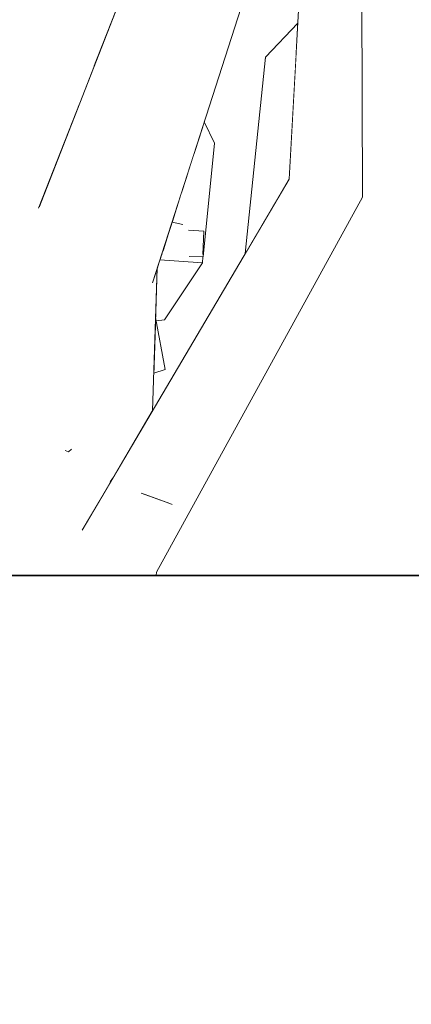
# Model space of a CAD drawing. Extents: x -289599 to -184549, y 66678 to 295474.
# Tile 53 of 256: x -281597 to -281528, y 71438 to 71612. Entities that reach past the tile are written whole.
import ezdxf

# ---------------------------------------------------------------- set-up
doc = ezdxf.new("R2010")
doc.units = 0
doc.header["$MEASUREMENT"] = 0
doc.linetypes.add('Wipeout_Contour', pattern=[1000, 0, -1000])
doc.layers.add('arch drzewa', color=8, linetype='Continuous')
doc.layers.add('Model stropy', color=8, linetype='Continuous')
doc.layers.add('arch drzewa_Nr_Pióra__4', color=8, linetype='Continuous', lineweight=9)
doc.layers.add('Model stropy_Nr_Pióra__26', color=8, linetype='Continuous', lineweight=35)

msp = doc.modelspace()

# ---------------------------------------------------------------- wipeouts: each hides what was drawn before it
at = {"color": 254, "linetype": 'Wipeout_Contour', "lineweight": 0, "ltscale": 1689254.417454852}
msp.add_wipeout([(-281585.02, 71641.28), (-281584.12, 71603.51), (-281578.07, 71618.96), (-281570.95, 71626.65), (-281570.45, 71641.65)], dxfattribs=at).dxf.layer = 'arch drzewa'
at = {"color": 254, "linetype": 'Wipeout_Contour', "lineweight": 0, "ltscale": 3040491.298850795}
msp.add_wipeout([(-281582.79, 71547.64), (-281582.32, 71528.11), (-281581.17, 71530.05), (-281581.23, 71530.07), (-281580.66, 71530.93), (-281573.72, 71542.68), (-281572.89, 71567.93), (-281573.67, 71565.49), (-281577.36, 71560.35)], dxfattribs=at).dxf.layer = 'arch drzewa'
at = {"color": 254, "linetype": 'Wipeout_Contour', "lineweight": 0, "ltscale": 1352403.015463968}
msp.add_wipeout([(-282479.89, 71513.5), (-282479.89, 71363.5), (-281279.89, 71363.5), (-281279.89, 71513.5)], dxfattribs=at).dxf.layer = 'Model stropy'

# ---------------------------------------------------------------- next in the draw order: wipeouts: each hides what was drawn before it
at = {"color": 254, "linetype": 'Wipeout_Contour', "lineweight": 0, "ltscale": 1013565.937122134}
msp.add_wipeout([(-281586.77, 71596.72), (-281584.12, 71603.51), (-281585.02, 71641.28)], dxfattribs=at).dxf.layer = 'arch drzewa'
at = {"color": 254, "linetype": 'Wipeout_Contour', "lineweight": 0, "ltscale": 1351308.580559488}
msp.add_wipeout([(-281582.07, 71517.52), (-281581.97, 71513.5), (-281578.44, 71513.5), (-281578.43, 71514.71)], dxfattribs=at).dxf.layer = 'arch drzewa'

# ---------------------------------------------------------------- next in the draw order: wipeouts: each hides what was drawn before it
at = {"color": 254, "linetype": 'Wipeout_Contour', "lineweight": 0, "ltscale": 3378360.101457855}
msp.add_wipeout([(-281590.05, 71513.5), (-281581.97, 71513.5), (-281582.07, 71517.52), (-281586.12, 71521.66), (-281582.32, 71528.11), (-281582.79, 71547.64), (-281588.14, 71535.8), (-281588.61, 71535.38), (-281589.17, 71535.65), (-281589.17, 71535.95)], dxfattribs=at).dxf.layer = 'arch drzewa'
at = {"color": 254, "linetype": 'Wipeout_Contour', "lineweight": 0, "ltscale": 1351290.411832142}
msp.add_wipeout([(-281578.43, 71514.71), (-281578.44, 71513.5), (-281573.12, 71513.5), (-281573.03, 71514.13)], dxfattribs=at).dxf.layer = 'arch drzewa'

# ---------------------------------------------------------------- next in the draw order: wipeouts: each hides what was drawn before it
at = {"color": 254, "linetype": 'Wipeout_Contour', "lineweight": 0, "ltscale": 2702816.545753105}
msp.add_wipeout([(-281585.02, 71641.28), (-281603.12, 71642.2), (-281599.08, 71513.62), (-281599.04, 71513.5), (-281590.05, 71513.5), (-281589.17, 71535.95), (-281593.72, 71578.99), (-281586.77, 71596.72)], dxfattribs=at).dxf.layer = 'arch drzewa'
at = {"color": 254, "linetype": 'Wipeout_Contour', "lineweight": 0, "ltscale": 1013433.82715437}
msp.add_wipeout([(-281549.56, 71583.65), (-281573.03, 71514.13), (-281536.57, 71580.42)], dxfattribs=at).dxf.layer = 'arch drzewa'
at = {"color": 254, "linetype": 'Wipeout_Contour', "lineweight": 0, "ltscale": 1013494.261032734}
msp.add_wipeout([(-281581.23, 71530.07), (-281581.17, 71530.05), (-281580.66, 71530.93)], dxfattribs=at).dxf.layer = 'arch drzewa'

# ---------------------------------------------------------------- next in the draw order: linework, layer by layer
at = {"layer": 'arch drzewa_Nr_Pióra__4', "linetype": 'Continuous'}
for p, q in [((-281581.23, 71530.07), (-281580.66, 71530.93)), ((-281581.17, 71530.05), (-281581.23, 71530.07)), ((-281573.12, 71513.5), (-281573.03, 71514.13))]:
    msp.add_line(p, q, dxfattribs=at)
at = {"layer": 'Model stropy_Nr_Pióra__26', "linetype": 'Continuous'}
msp.add_line((-282479.89, 71513.5), (-281279.89, 71513.5), dxfattribs=at)

# ---------------------------------------------------------------- next in the draw order: wipeouts: each hides what was drawn before it
at = {"color": 254, "linetype": 'Wipeout_Contour', "lineweight": 0, "ltscale": 1013430.510224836}
msp.add_wipeout([(-281536.57, 71580.42), (-281536.71, 71620.45), (-281547.45, 71621.43)], dxfattribs=at).dxf.layer = 'arch drzewa'
at = {"color": 254, "linetype": 'Wipeout_Contour', "lineweight": 0, "ltscale": 1351318.759997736}
msp.add_wipeout([(-281570.89, 71574.17), (-281571.91, 71570.97), (-281564.78, 71569.89), (-281568.35, 71575.61)], dxfattribs=at).dxf.layer = 'arch drzewa'
at = {"color": 254, "linetype": 'Wipeout_Contour', "lineweight": 0, "ltscale": 1013485.926459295}
msp.add_wipeout([(-281573.5, 71549.33), (-281571.52, 71549.97), (-281573.18, 71559.15)], dxfattribs=at).dxf.layer = 'arch drzewa'
at = {"color": 254, "linetype": 'Wipeout_Contour', "lineweight": 0, "ltscale": 1351280.669814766}
msp.add_wipeout([(-281570.68, 71526.26), (-281570.28, 71526.1), (-281569.33, 71528.65), (-281569.34, 71528.65)], dxfattribs=at).dxf.layer = 'arch drzewa'

# ---------------------------------------------------------------- next in the draw order: wipeouts: each hides what was drawn before it
at = {"color": 254, "linetype": 'Wipeout_Contour', "lineweight": 0, "ltscale": 1013433.38603365}
msp.add_wipeout([(-281547.45, 71621.43), (-281549.56, 71583.65), (-281536.57, 71580.42)], dxfattribs=at).dxf.layer = 'arch drzewa'
at = {"color": 254, "linetype": 'Wipeout_Contour', "lineweight": 0, "ltscale": 1013493.481716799}
msp.add_wipeout([(-281570.28, 71576.05), (-281570.89, 71574.17), (-281568.35, 71575.61)], dxfattribs=at).dxf.layer = 'arch drzewa'
at = {"color": 254, "linetype": 'Wipeout_Contour', "lineweight": 0, "ltscale": 1351316.38609667}
msp.add_wipeout([(-281572.15, 71570.24), (-281566.94, 71569.97), (-281564.78, 71569.89), (-281572.01, 71570.68)], dxfattribs=at).dxf.layer = 'arch drzewa'
at = {"color": 254, "linetype": 'Wipeout_Contour', "lineweight": 0, "ltscale": 1689154.17388744}
msp.add_wipeout([(-281573.18, 71559.15), (-281573.09, 71558.63), (-281571.63, 71558.72), (-281572.61, 71568.8), (-281572.89, 71567.93)], dxfattribs=at).dxf.layer = 'arch drzewa'
at = {"color": 254, "linetype": 'Wipeout_Contour', "lineweight": 0, "ltscale": 1013460.918516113}
msp.add_wipeout([(-281570.68, 71526.26), (-281569.31, 71528.72), (-281569.9, 71528.6)], dxfattribs=at).dxf.layer = 'arch drzewa'

# ---------------------------------------------------------------- next in the draw order: linework, layer by layer
at = {"layer": 'arch drzewa_Nr_Pióra__4', "linetype": 'Continuous'}
msp.add_line((-281536.57, 71580.42), (-281536.71, 71620.45), dxfattribs=at)

# ---------------------------------------------------------------- next in the draw order: wipeouts: each hides what was drawn before it
at = {"color": 254, "linetype": 'Wipeout_Contour', "lineweight": 0, "ltscale": 1013451.446737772}
msp.add_wipeout([(-281548.47, 71605.24), (-281548.48, 71602.9), (-281548.36, 71605.15)], dxfattribs=at).dxf.layer = 'arch drzewa'
at = {"color": 254, "linetype": 'Wipeout_Contour', "lineweight": 0, "ltscale": 1013489.119303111}
msp.add_wipeout([(-281571.91, 71570.97), (-281572.01, 71570.68), (-281564.78, 71569.89)], dxfattribs=at).dxf.layer = 'arch drzewa'
at = {"color": 254, "linetype": 'Wipeout_Contour', "lineweight": 0, "ltscale": 1013467.037022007}
msp.add_wipeout([(-281569.9, 71528.6), (-281575.52, 71528.01), (-281570.68, 71526.26)], dxfattribs=at).dxf.layer = 'arch drzewa'

# ---------------------------------------------------------------- next in the draw order: wipeouts: each hides what was drawn before it
at = {"color": 254, "linetype": 'Wipeout_Contour', "lineweight": 0, "ltscale": 1351261.442360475}
msp.add_wipeout([(-281548.47, 71605.24), (-281549.66, 71583.49), (-281549.56, 71583.65), (-281548.48, 71602.9)], dxfattribs=at).dxf.layer = 'arch drzewa'
at = {"color": 254, "linetype": 'Wipeout_Contour', "lineweight": 0, "ltscale": 2364791.416389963}
msp.add_wipeout([(-281566.34, 71588.3), (-281565.17, 71574.47), (-281564.63, 71574.43), (-281564.83, 71570.48), (-281564.78, 71569.89), (-281562.76, 71589.98), (-281565.16, 71591.98)], dxfattribs=at).dxf.layer = 'arch drzewa'
at = {"color": 254, "linetype": 'Wipeout_Contour', "lineweight": 0, "ltscale": 1013466.727279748}
msp.add_wipeout([(-281570.68, 71526.26), (-281575.52, 71528.01), (-281570.28, 71526.1)], dxfattribs=at).dxf.layer = 'arch drzewa'

# ---------------------------------------------------------------- next in the draw order: linework, layer by layer
at = {"layer": 'arch drzewa_Nr_Pióra__4', "linetype": 'Continuous'}
for p, q in [((-281570.68, 71526.26), (-281575.73, 71528.08)), ((-281570.26, 71526.09), (-281570.68, 71526.26))]:
    msp.add_line(p, q, dxfattribs=at)

# ---------------------------------------------------------------- next in the draw order: wipeouts: each hides what was drawn before it
at = {"color": 254, "linetype": 'Wipeout_Contour', "lineweight": 0, "ltscale": 1351268.570836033}
msp.add_wipeout([(-281548.47, 71605.24), (-281553.72, 71605.22), (-281552, 71579.52), (-281549.66, 71583.49)], dxfattribs=at).dxf.layer = 'arch drzewa'
at = {"color": 254, "linetype": 'Wipeout_Contour', "lineweight": 0, "ltscale": 1013488.381172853}
msp.add_wipeout([(-281564.72, 71593.34), (-281562.76, 71589.98), (-281564.57, 71593.8)], dxfattribs=at).dxf.layer = 'arch drzewa'
at = {"color": 254, "linetype": 'Wipeout_Contour', "lineweight": 0, "ltscale": 2702623.137733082}
msp.add_wipeout([(-281568.35, 71575.61), (-281564.78, 71569.89), (-281564.83, 71570.48), (-281564.84, 71570.38), (-281567.35, 71574.62), (-281565.17, 71574.47), (-281566.34, 71588.3), (-281567.55, 71584.53)], dxfattribs=at).dxf.layer = 'arch drzewa'

# ---------------------------------------------------------------- next in the draw order: wipeouts: each hides what was drawn before it
at = {"color": 254, "linetype": 'Wipeout_Contour', "lineweight": 0, "ltscale": 1013455.509505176}
msp.add_wipeout([(-281553.72, 71605.22), (-281557.34, 71570.46), (-281552, 71579.52)], dxfattribs=at).dxf.layer = 'arch drzewa'
at = {"color": 254, "linetype": 'Wipeout_Contour', "lineweight": 0, "ltscale": 1013452.54024565}
msp.add_wipeout([(-281548.35, 71605.38), (-281548.47, 71605.24), (-281548.36, 71605.15)], dxfattribs=at).dxf.layer = 'arch drzewa'
at = {"color": 254, "linetype": 'Wipeout_Contour', "lineweight": 0, "ltscale": 1013488.561090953}
msp.add_wipeout([(-281565.16, 71591.98), (-281562.76, 71589.98), (-281564.72, 71593.34)], dxfattribs=at).dxf.layer = 'arch drzewa'
at = {"color": 254, "linetype": 'Wipeout_Contour', "lineweight": 0, "ltscale": 1013492.166156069}
msp.add_wipeout([(-281568.53, 71581.48), (-281568.35, 71575.61), (-281567.55, 71584.53)], dxfattribs=at).dxf.layer = 'arch drzewa'
at = {"color": 254, "linetype": 'Wipeout_Contour', "lineweight": 0, "ltscale": 1351318.174677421}
msp.add_wipeout([(-281572.44, 71569.34), (-281572.61, 71568.8), (-281571.63, 71558.72), (-281564.92, 71568.83)], dxfattribs=at).dxf.layer = 'arch drzewa'

# ---------------------------------------------------------------- next in the draw order: wipeouts: each hides what was drawn before it
at = {"color": 254, "linetype": 'Wipeout_Contour', "lineweight": 0, "ltscale": 1013452.793246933}
msp.add_wipeout([(-281548.47, 71605.24), (-281548.35, 71605.38), (-281548.34, 71605.39)], dxfattribs=at).dxf.layer = 'arch drzewa'
at = {"color": 254, "linetype": 'Wipeout_Contour', "lineweight": 0, "ltscale": 1013493.393160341}
msp.add_wipeout([(-281568.53, 71581.48), (-281570.28, 71576.05), (-281568.35, 71575.61)], dxfattribs=at).dxf.layer = 'arch drzewa'
at = {"color": 254, "linetype": 'Wipeout_Contour', "lineweight": 0, "ltscale": 1689142.228304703}
msp.add_wipeout([(-281572.44, 71569.34), (-281564.92, 71568.83), (-281564.86, 71569.9), (-281566.94, 71569.97), (-281572.15, 71570.24)], dxfattribs=at).dxf.layer = 'arch drzewa'
at = {"color": 254, "linetype": 'Wipeout_Contour', "lineweight": 0, "ltscale": 1013489.52842797}
msp.add_wipeout([(-281571.63, 71558.72), (-281573.09, 71558.63), (-281573.08, 71558.59)], dxfattribs=at).dxf.layer = 'arch drzewa'

# ---------------------------------------------------------------- next in the draw order: wipeouts: each hides what was drawn before it
at = {"color": 254, "linetype": 'Wipeout_Contour', "lineweight": 0, "ltscale": 1351276.441405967}
msp.add_wipeout([(-281553.72, 71605.22), (-281548.47, 71605.24), (-281548.34, 71605.39), (-281548.02, 71611.2)], dxfattribs=at).dxf.layer = 'arch drzewa'
at = {"color": 254, "linetype": 'Wipeout_Contour', "lineweight": 0, "ltscale": 1013480.343989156}
msp.add_wipeout([(-281564.63, 71574.43), (-281567.35, 71574.62), (-281564.84, 71570.38)], dxfattribs=at).dxf.layer = 'arch drzewa'

# ---------------------------------------------------------------- next in the draw order: linework, layer by layer
at = {"layer": 'arch drzewa_Nr_Pióra__4', "linetype": 'Continuous'}
for p, q in [((-281549.56, 71583.65), (-281547.45, 71621.43)), ((-281553.72, 71605.22), (-281548.02, 71611.2))]:
    msp.add_line(p, q, dxfattribs=at)

# ---------------------------------------------------------------- next in the draw order: wipeouts: each hides what was drawn before it
at = {"color": 254, "linetype": 'Wipeout_Contour', "lineweight": 0, "ltscale": 1351332.688564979}
msp.add_wipeout([(-281566.49, 71611.84), (-281577.36, 71560.35), (-281573.67, 71565.49), (-281557.46, 71615.93)], dxfattribs=at).dxf.layer = 'arch drzewa'

# ---------------------------------------------------------------- next in the draw order: linework, layer by layer
at = {"layer": 'arch drzewa_Nr_Pióra__4', "linetype": 'Continuous'}
for p, q in [((-281557.34, 71570.46), (-281553.72, 71605.22)), ((-281562.76, 71589.98), (-281564.57, 71593.8)), ((-281564.78, 71569.89), (-281562.76, 71589.98)), ((-281564.84, 71570.33), (-281564.63, 71574.43)), ((-281564.92, 71568.83), (-281564.86, 71569.9))]:
    msp.add_line(p, q, dxfattribs=at)

# ---------------------------------------------------------------- next in the draw order: wipeouts: each hides what was drawn before it
at = {"color": 254, "linetype": 'Wipeout_Contour', "lineweight": 0, "ltscale": 1689187.930581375}
msp.add_wipeout([(-281566.49, 71611.84), (-281588.61, 71535.38), (-281588.14, 71535.8), (-281582.79, 71547.64), (-281577.36, 71560.35)], dxfattribs=at).dxf.layer = 'arch drzewa'

# ---------------------------------------------------------------- next in the draw order: wipeouts: each hides what was drawn before it
at = {"color": 254, "linetype": 'Wipeout_Contour', "lineweight": 0, "ltscale": 1013526.20136596}
msp.add_wipeout([(-281588.61, 71535.38), (-281566.49, 71611.84), (-281578.07, 71618.96)], dxfattribs=at).dxf.layer = 'arch drzewa'

# ---------------------------------------------------------------- next in the draw order: linework, layer by layer
at = {"layer": 'arch drzewa_Nr_Pióra__4', "linetype": 'Continuous'}
for p, q in [((-281573.74, 71565.3), (-281557.46, 71615.93)), ((-281573.03, 71514.13), (-281536.57, 71580.42)), ((-281570.28, 71576.05), (-281568.35, 71575.61)), ((-281564.63, 71574.43), (-281567.38, 71574.62)), ((-281567.25, 71569.98), (-281564.78, 71569.89)), ((-281573.72, 71542.68), (-281572.89, 71567.93)), ((-281572.44, 71569.34), (-281564.92, 71568.83)), ((-281564.92, 71568.83), (-281571.63, 71558.72)), ((-281571.52, 71549.97), (-281573.18, 71559.15)), ((-281571.63, 71558.72), (-281573.08, 71558.59)), ((-281573.5, 71549.33), (-281571.52, 71549.97))]:
    msp.add_line(p, q, dxfattribs=at)

# ---------------------------------------------------------------- next in the draw order: wipeouts: each hides what was drawn before it
at = {"color": 254, "linetype": 'Wipeout_Contour', "lineweight": 0, "ltscale": 1689225.667371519}
msp.add_wipeout([(-281593.72, 71578.99), (-281589.17, 71535.95), (-281589.17, 71535.65), (-281588.61, 71535.38), (-281578.07, 71618.96)], dxfattribs=at).dxf.layer = 'arch drzewa'

# ---------------------------------------------------------------- next in the draw order: linework, layer by layer
at = {"layer": 'arch drzewa_Nr_Pióra__4', "linetype": 'Continuous'}
for p, q in [((-281593.9, 71578.53), (-281578.07, 71618.96)), ((-281586.17, 71521.57), (-281549.56, 71583.65)), ((-281588.61, 71535.38), (-281589.18, 71535.66)), ((-281588.09, 71535.85), (-281588.61, 71535.38))]:
    msp.add_line(p, q, dxfattribs=at)

doc.saveas('drawing.dxf')
